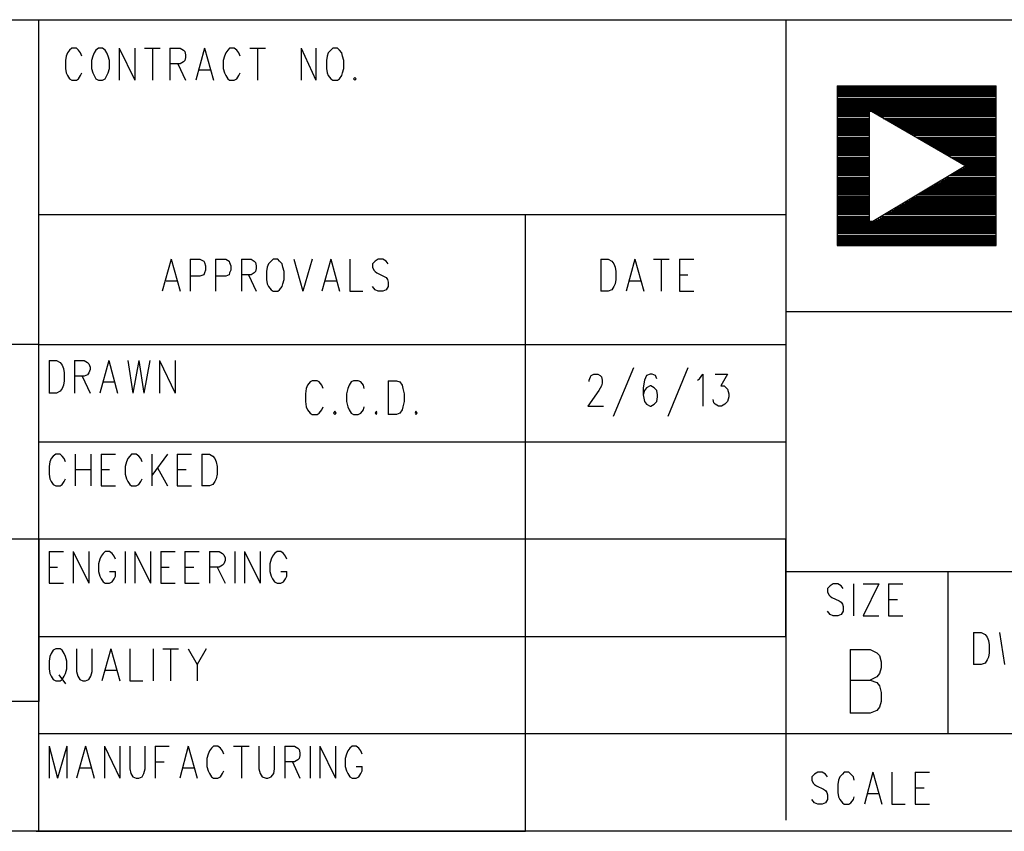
# Model space of a CAD drawing. Extents: x 11.9 to 28.1, y 10.8 to 21.2.
# Tile 7 of 27: x 24.4 to 25.9, y 10.8 to 12. Entities that reach past the tile are written whole.
import ezdxf

# ---------------------------------------------------------------- set-up
doc = ezdxf.new("R2010")
doc.units = 0
doc.header["$MEASUREMENT"] = 0
doc.layers.add('LAYNR1', color=2, linetype='Continuous')

msp = doc.modelspace()

# ---------------------------------------------------------------- linework, layer by layer
at = {"layer": 'LAYNR1', "color": 7}
for points in [[(23.389, 12.049), (28.093, 12.049)], [(24.442, 10.799), (24.442, 12.049)], [(25.593, 12.049), (25.593, 10.816)], [(24.508, 11.993), (24.506, 11.998), (24.503, 12.002), (24.5, 12.005), (24.493, 12.005), (24.489, 12.002), (24.486, 11.998), (24.484, 11.993)], [(24.534, 12.005), (24.53, 12.002), (24.527, 11.998), (24.525, 11.993)], [(24.549, 11.993), (24.547, 11.998), (24.544, 12.002), (24.54, 12.005), (24.534, 12.005)], [(24.566, 12.005), (24.566, 11.956)], [(24.566, 12.005), (24.59, 11.956)], [(24.59, 12.005), (24.59, 11.956)], [(24.605, 12.005), (24.629, 12.005)], [(24.617, 12.005), (24.617, 11.956)], [(24.644, 12.005), (24.644, 11.956)], [(24.644, 12.005), (24.66, 12.005), (24.665, 12.002), (24.667, 12), (24.668, 11.995), (24.668, 11.991), (24.667, 11.986), (24.665, 11.984), (24.66, 11.981), (24.644, 11.981)], [(24.697, 12.005), (24.684, 11.956)], [(24.697, 12.005), (24.711, 11.956)], [(24.752, 11.993), (24.75, 11.998), (24.747, 12.002), (24.743, 12.005), (24.736, 12.005), (24.733, 12.002), (24.73, 11.998), (24.728, 11.993)], [(24.767, 12.005), (24.791, 12.005)], [(24.779, 12.005), (24.779, 11.956)], [(24.846, 12.005), (24.846, 11.956)], [(24.846, 12.005), (24.869, 11.956)], [(24.869, 12.005), (24.869, 11.956)], [(24.895, 12.005), (24.892, 12.002), (24.888, 11.998), (24.886, 11.993)], [(24.91, 11.993), (24.909, 11.998), (24.905, 12.002), (24.902, 12.005), (24.895, 12.005)], [(24.484, 11.993), (24.483, 11.986), (24.483, 11.974)], [(24.525, 11.993), (24.523, 11.986), (24.523, 11.974)], [(24.551, 11.974), (24.551, 11.986), (24.549, 11.993)], [(24.728, 11.993), (24.726, 11.986), (24.726, 11.974)], [(24.886, 11.993), (24.885, 11.986), (24.885, 11.974)], [(24.912, 11.974), (24.912, 11.986), (24.91, 11.993)], [(24.483, 11.974), (24.484, 11.967), (24.486, 11.963), (24.489, 11.958), (24.493, 11.956)], [(24.523, 11.974), (24.525, 11.967), (24.527, 11.963), (24.53, 11.958), (24.534, 11.956)], [(24.54, 11.956), (24.544, 11.958), (24.547, 11.963), (24.549, 11.967), (24.551, 11.974)], [(24.656, 11.981), (24.668, 11.956)], [(24.689, 11.972), (24.706, 11.972)], [(24.726, 11.974), (24.728, 11.967), (24.73, 11.963), (24.733, 11.958), (24.736, 11.956)], [(24.885, 11.974), (24.886, 11.967), (24.888, 11.963), (24.892, 11.958), (24.895, 11.956)], [(24.902, 11.956), (24.905, 11.958), (24.909, 11.963), (24.91, 11.967), (24.912, 11.974)], [(24.493, 11.956), (24.5, 11.956)], [(24.5, 11.956), (24.503, 11.958), (24.506, 11.963), (24.508, 11.967)], [(24.534, 11.956), (24.54, 11.956)], [(24.736, 11.956), (24.743, 11.956)], [(24.743, 11.956), (24.747, 11.958), (24.75, 11.963), (24.752, 11.967)], [(24.895, 11.956), (24.902, 11.956)], [(24.929, 11.96), (24.927, 11.958), (24.929, 11.956)], [(24.929, 11.956), (24.931, 11.958), (24.929, 11.96)], [(25.672, 11.947), (25.672, 11.701), (25.917, 11.701), (25.917, 11.947)], [(25.672, 11.947), (25.917, 11.947)], [(25.672, 11.945), (25.917, 11.945)], [(25.672, 11.943), (25.917, 11.943)], [(25.672, 11.941), (25.917, 11.941)], [(25.672, 11.939), (25.917, 11.939)], [(25.672, 11.937), (25.917, 11.937)], [(25.672, 11.935), (25.917, 11.935)], [(25.672, 11.933), (25.917, 11.933)], [(25.672, 11.931), (25.917, 11.931)], [(25.672, 11.928), (25.917, 11.928)], [(25.672, 11.926), (25.917, 11.926)], [(25.672, 11.924), (25.917, 11.924)], [(25.672, 11.922), (25.917, 11.922)], [(25.672, 11.92), (25.917, 11.92)], [(25.672, 11.918), (25.917, 11.918)], [(25.672, 11.916), (25.917, 11.916)], [(25.672, 11.914), (25.917, 11.914)], [(25.672, 11.912), (25.917, 11.912)], [(25.672, 11.91), (25.917, 11.91)], [(25.672, 11.908), (25.722, 11.908)], [(25.672, 11.906), (25.722, 11.906)], [(25.672, 11.904), (25.722, 11.904)], [(25.672, 11.902), (25.722, 11.902)], [(25.672, 11.9), (25.722, 11.9)], [(25.672, 11.897), (25.722, 11.897)], [(25.672, 11.895), (25.722, 11.895)], [(25.725, 11.908), (25.917, 11.908)], [(25.729, 11.906), (25.917, 11.906)], [(25.733, 11.904), (25.917, 11.904)], [(25.736, 11.902), (25.917, 11.902)], [(25.74, 11.9), (25.917, 11.9)], [(25.743, 11.897), (25.917, 11.897)], [(25.747, 11.895), (25.917, 11.895)], [(25.672, 11.893), (25.722, 11.893)], [(25.672, 11.891), (25.722, 11.891)], [(25.672, 11.889), (25.722, 11.889)], [(25.672, 11.887), (25.722, 11.887)], [(25.672, 11.885), (25.722, 11.885)], [(25.672, 11.883), (25.722, 11.883)], [(25.672, 11.881), (25.722, 11.881)], [(25.672, 11.879), (25.722, 11.879)], [(25.751, 11.893), (25.917, 11.893)], [(25.754, 11.891), (25.917, 11.891)], [(25.758, 11.889), (25.917, 11.889)], [(25.762, 11.887), (25.917, 11.887)], [(25.765, 11.885), (25.917, 11.885)], [(25.768, 11.883), (25.917, 11.883)], [(25.772, 11.881), (25.917, 11.881)], [(25.776, 11.879), (25.917, 11.879)], [(25.672, 11.877), (25.722, 11.877)], [(25.672, 11.875), (25.722, 11.875)], [(25.672, 11.873), (25.722, 11.873)], [(25.672, 11.871), (25.722, 11.871)], [(25.672, 11.868), (25.722, 11.868)], [(25.672, 11.866), (25.722, 11.866)], [(25.672, 11.864), (25.722, 11.864)], [(25.779, 11.877), (25.917, 11.877)], [(25.783, 11.875), (25.917, 11.875)], [(25.786, 11.873), (25.917, 11.873)], [(25.79, 11.871), (25.917, 11.871)], [(25.794, 11.868), (25.917, 11.868)], [(25.797, 11.866), (25.917, 11.866)], [(25.801, 11.864), (25.917, 11.864)], [(25.672, 11.862), (25.722, 11.862)], [(25.672, 11.86), (25.722, 11.86)], [(25.672, 11.858), (25.722, 11.858)], [(25.672, 11.856), (25.722, 11.856)], [(25.672, 11.854), (25.722, 11.854)], [(25.672, 11.852), (25.722, 11.852)], [(25.672, 11.85), (25.722, 11.85)], [(25.672, 11.848), (25.722, 11.848)], [(25.805, 11.862), (25.917, 11.862)], [(25.808, 11.86), (25.917, 11.86)], [(25.812, 11.858), (25.917, 11.858)], [(25.815, 11.856), (25.917, 11.856)], [(25.818, 11.854), (25.917, 11.854)], [(25.822, 11.852), (25.917, 11.852)], [(25.826, 11.85), (25.917, 11.85)], [(25.829, 11.848), (25.917, 11.848)], [(25.672, 11.846), (25.722, 11.846)], [(25.672, 11.844), (25.722, 11.844)], [(25.672, 11.842), (25.722, 11.842)], [(25.672, 11.84), (25.722, 11.84)], [(25.672, 11.837), (25.722, 11.837)], [(25.672, 11.835), (25.722, 11.835)], [(25.672, 11.833), (25.722, 11.833)], [(25.833, 11.846), (25.917, 11.846)], [(25.836, 11.844), (25.917, 11.844)], [(25.84, 11.842), (25.917, 11.842)], [(25.844, 11.84), (25.917, 11.84)], [(25.847, 11.837), (25.917, 11.837)], [(25.851, 11.835), (25.917, 11.835)], [(25.854, 11.833), (25.917, 11.833)], [(25.672, 11.831), (25.722, 11.831)], [(25.672, 11.829), (25.722, 11.829)], [(25.672, 11.827), (25.722, 11.827)], [(25.672, 11.825), (25.722, 11.825)], [(25.672, 11.823), (25.722, 11.823)], [(25.672, 11.821), (25.722, 11.821)], [(25.672, 11.819), (25.722, 11.819)], [(25.858, 11.831), (25.917, 11.831)], [(25.861, 11.829), (25.917, 11.829)], [(25.862, 11.819), (25.917, 11.819)], [(25.864, 11.827), (25.917, 11.827)], [(25.866, 11.821), (25.917, 11.821)], [(25.868, 11.825), (25.917, 11.825)], [(25.869, 11.823), (25.917, 11.823)], [(25.672, 11.817), (25.722, 11.817)], [(25.672, 11.815), (25.722, 11.815)], [(25.672, 11.813), (25.722, 11.813)], [(25.672, 11.811), (25.722, 11.811)], [(25.672, 11.809), (25.722, 11.809)], [(25.672, 11.806), (25.722, 11.806)], [(25.672, 11.804), (25.722, 11.804)], [(25.838, 11.804), (25.917, 11.804)], [(25.841, 11.806), (25.917, 11.806)], [(25.845, 11.809), (25.917, 11.809)], [(25.848, 11.811), (25.917, 11.811)], [(25.851, 11.813), (25.917, 11.813)], [(25.855, 11.815), (25.917, 11.815)], [(25.858, 11.817), (25.917, 11.817)], [(25.672, 11.802), (25.722, 11.802)], [(25.672, 11.8), (25.722, 11.8)], [(25.672, 11.798), (25.722, 11.798)], [(25.672, 11.796), (25.722, 11.796)], [(25.672, 11.794), (25.722, 11.794)], [(25.672, 11.792), (25.722, 11.792)], [(25.672, 11.79), (25.722, 11.79)], [(25.672, 11.788), (25.722, 11.788)], [(25.81, 11.788), (25.917, 11.788)], [(25.813, 11.79), (25.917, 11.79)], [(25.817, 11.792), (25.917, 11.792)], [(25.821, 11.794), (25.917, 11.794)], [(25.824, 11.796), (25.917, 11.796)], [(25.828, 11.798), (25.917, 11.798)], [(25.831, 11.8), (25.917, 11.8)], [(25.834, 11.802), (25.917, 11.802)], [(25.672, 11.786), (25.722, 11.786)], [(25.672, 11.784), (25.722, 11.784)], [(25.672, 11.782), (25.722, 11.782)], [(25.672, 11.78), (25.722, 11.78)], [(25.672, 11.777), (25.722, 11.777)], [(25.672, 11.775), (25.722, 11.775)], [(25.672, 11.773), (25.722, 11.773)], [(25.786, 11.773), (25.917, 11.773)], [(25.789, 11.775), (25.917, 11.775)], [(25.793, 11.777), (25.917, 11.777)], [(25.796, 11.78), (25.917, 11.78)], [(25.8, 11.782), (25.917, 11.782)], [(25.803, 11.784), (25.917, 11.784)], [(25.807, 11.786), (25.917, 11.786)], [(25.672, 11.771), (25.722, 11.771)], [(25.672, 11.769), (25.722, 11.769)], [(25.672, 11.767), (25.722, 11.767)], [(25.672, 11.765), (25.722, 11.765)], [(25.672, 11.763), (25.722, 11.763)], [(25.672, 11.761), (25.722, 11.761)], [(25.672, 11.759), (25.722, 11.759)], [(25.672, 11.757), (25.722, 11.757)], [(25.76, 11.757), (25.917, 11.757)], [(25.762, 11.759), (25.917, 11.759)], [(25.766, 11.761), (25.917, 11.761)], [(25.769, 11.763), (25.917, 11.763)], [(25.772, 11.765), (25.917, 11.765)], [(25.776, 11.767), (25.917, 11.767)], [(25.779, 11.769), (25.917, 11.769)], [(25.783, 11.771), (25.917, 11.771)], [(24.442, 11.749), (25.593, 11.749)], [(25.192, 10.799), (25.192, 11.749)], [(25.672, 11.755), (25.722, 11.755)], [(25.672, 11.753), (25.722, 11.753)], [(25.672, 11.751), (25.722, 11.751)], [(25.672, 11.749), (25.722, 11.749)], [(25.672, 11.746), (25.722, 11.746)], [(25.672, 11.744), (25.722, 11.744)], [(25.672, 11.742), (25.722, 11.742)], [(25.735, 11.742), (25.917, 11.742)], [(25.738, 11.744), (25.917, 11.744)], [(25.741, 11.746), (25.917, 11.746)], [(25.745, 11.749), (25.917, 11.749)], [(25.748, 11.751), (25.917, 11.751)], [(25.752, 11.753), (25.917, 11.753)], [(25.756, 11.755), (25.917, 11.755)], [(25.672, 11.74), (25.722, 11.74)], [(25.672, 11.738), (25.917, 11.738)], [(25.672, 11.736), (25.917, 11.736)], [(25.672, 11.734), (25.917, 11.734)], [(25.672, 11.732), (25.917, 11.732)], [(25.672, 11.73), (25.917, 11.73)], [(25.672, 11.728), (25.917, 11.728)], [(25.731, 11.74), (25.917, 11.74)], [(25.672, 11.726), (25.917, 11.726)], [(25.672, 11.724), (25.917, 11.724)], [(25.672, 11.722), (25.917, 11.722)], [(25.672, 11.72), (25.917, 11.72)], [(25.672, 11.717), (25.917, 11.717)], [(25.672, 11.715), (25.917, 11.715)], [(25.672, 11.713), (25.917, 11.713)], [(25.672, 11.711), (25.917, 11.711)], [(25.672, 11.709), (25.917, 11.709)], [(25.672, 11.707), (25.917, 11.707)], [(25.672, 11.705), (25.917, 11.705)], [(25.672, 11.703), (25.917, 11.703)], [(25.672, 11.701), (25.917, 11.701)], [(24.646, 11.68), (24.632, 11.631)], [(24.646, 11.68), (24.66, 11.631)], [(24.675, 11.68), (24.675, 11.631)], [(24.675, 11.68), (24.69, 11.68), (24.696, 11.677), (24.697, 11.675), (24.699, 11.67), (24.699, 11.663), (24.697, 11.659), (24.696, 11.656), (24.69, 11.654), (24.675, 11.654)], [(24.714, 11.68), (24.714, 11.631)], [(24.714, 11.68), (24.73, 11.68), (24.735, 11.677), (24.736, 11.675), (24.738, 11.67), (24.738, 11.663), (24.736, 11.659), (24.735, 11.656), (24.73, 11.654), (24.714, 11.654)], [(24.754, 11.68), (24.754, 11.631)], [(24.754, 11.68), (24.769, 11.68), (24.774, 11.677), (24.776, 11.675), (24.777, 11.67), (24.777, 11.666), (24.776, 11.661), (24.774, 11.659), (24.769, 11.656), (24.754, 11.656)], [(24.794, 11.668), (24.793, 11.661), (24.793, 11.649)], [(24.803, 11.68), (24.8, 11.677), (24.796, 11.673), (24.794, 11.668)], [(24.818, 11.668), (24.817, 11.673), (24.813, 11.677), (24.81, 11.68), (24.803, 11.68)], [(24.82, 11.649), (24.82, 11.661), (24.818, 11.668)], [(24.835, 11.68), (24.849, 11.631)], [(24.863, 11.68), (24.849, 11.631)], [(24.892, 11.68), (24.878, 11.631)], [(24.892, 11.68), (24.905, 11.631)], [(24.921, 11.68), (24.921, 11.631)], [(24.98, 11.673), (24.977, 11.677), (24.972, 11.68), (24.965, 11.68), (24.96, 11.677), (24.956, 11.673), (24.956, 11.668)], [(24.956, 11.668), (24.958, 11.663), (24.96, 11.661), (24.963, 11.659), (24.973, 11.654), (24.977, 11.652), (24.979, 11.649)], [(25.308, 11.68), (25.308, 11.631)], [(25.308, 11.68), (25.319, 11.68), (25.325, 11.677), (25.328, 11.673), (25.33, 11.668)], [(25.33, 11.668), (25.331, 11.661), (25.331, 11.649)], [(25.36, 11.68), (25.347, 11.631)], [(25.36, 11.68), (25.374, 11.631)], [(25.389, 11.68), (25.413, 11.68)], [(25.401, 11.68), (25.401, 11.631)], [(25.429, 11.68), (25.429, 11.631)], [(25.429, 11.68), (25.451, 11.68)], [(24.765, 11.656), (24.777, 11.631)], [(25.429, 11.656), (25.442, 11.656)], [(24.638, 11.647), (24.655, 11.647)], [(24.793, 11.649), (24.794, 11.642), (24.796, 11.638), (24.8, 11.633), (24.803, 11.631)], [(24.81, 11.631), (24.813, 11.633), (24.817, 11.638), (24.818, 11.642), (24.82, 11.649)], [(24.883, 11.647), (24.9, 11.647)], [(24.965, 11.631), (24.96, 11.633), (24.956, 11.638)], [(24.979, 11.649), (24.98, 11.645), (24.98, 11.638), (24.977, 11.633), (24.972, 11.631)], [(25.331, 11.649), (25.33, 11.642), (25.328, 11.638), (25.325, 11.633), (25.319, 11.631)], [(25.352, 11.647), (25.369, 11.647)], [(24.803, 11.631), (24.81, 11.631)], [(24.921, 11.631), (24.941, 11.631)], [(24.972, 11.631), (24.965, 11.631)], [(25.319, 11.631), (25.308, 11.631)], [(25.429, 11.631), (25.451, 11.631)], [(28.088, 11.599), (25.593, 11.599)], [(25.593, 11.599), (25.593, 11.199)], [(24.442, 11.549), (23.392, 11.549)], [(24.442, 11.549), (25.593, 11.549)], [(24.458, 11.524), (24.458, 11.474)], [(24.458, 11.524), (24.469, 11.524), (24.475, 11.521), (24.478, 11.517), (24.48, 11.512)], [(24.497, 11.524), (24.497, 11.474)], [(24.497, 11.524), (24.512, 11.524), (24.517, 11.521), (24.519, 11.519), (24.521, 11.514), (24.521, 11.51), (24.519, 11.505), (24.517, 11.502), (24.512, 11.5), (24.497, 11.5)], [(24.55, 11.524), (24.536, 11.474)], [(24.55, 11.524), (24.563, 11.474)], [(24.579, 11.524), (24.587, 11.474)], [(24.596, 11.524), (24.587, 11.474)], [(24.596, 11.524), (24.604, 11.474)], [(24.613, 11.524), (24.604, 11.474)], [(24.628, 11.524), (24.628, 11.474)], [(24.628, 11.524), (24.652, 11.474)], [(24.652, 11.524), (24.652, 11.474)], [(24.48, 11.512), (24.481, 11.505), (24.481, 11.493)], [(24.509, 11.5), (24.521, 11.474)], [(25.29, 11.492), (25.29, 11.494), (25.292, 11.499), (25.293, 11.501), (25.297, 11.503), (25.303, 11.503), (25.307, 11.501), (25.309, 11.499), (25.31, 11.494), (25.31, 11.489), (25.309, 11.485), (25.305, 11.478), (25.288, 11.454), (25.312, 11.454)], [(25.358, 11.513), (25.327, 11.438)], [(25.394, 11.496), (25.392, 11.501), (25.387, 11.503), (25.384, 11.503), (25.378, 11.501), (25.375, 11.494), (25.373, 11.482), (25.373, 11.471), (25.375, 11.461), (25.378, 11.457), (25.384, 11.454), (25.385, 11.454), (25.39, 11.457), (25.394, 11.461), (25.395, 11.468), (25.395, 11.471), (25.394, 11.478), (25.39, 11.482), (25.385, 11.485), (25.384, 11.485), (25.378, 11.482), (25.375, 11.478), (25.373, 11.471)], [(25.442, 11.513), (25.411, 11.438)], [(25.457, 11.494), (25.46, 11.496), (25.465, 11.503), (25.465, 11.454)], [(25.484, 11.503), (25.503, 11.503), (25.493, 11.485), (25.498, 11.485), (25.501, 11.482), (25.503, 11.48), (25.505, 11.473), (25.505, 11.468), (25.503, 11.461), (25.499, 11.457), (25.494, 11.454), (25.489, 11.454), (25.484, 11.457), (25.482, 11.459), (25.481, 11.464)], [(24.481, 11.493), (24.48, 11.486), (24.478, 11.481), (24.475, 11.477), (24.469, 11.474)], [(24.541, 11.491), (24.558, 11.491)], [(24.856, 11.486), (24.854, 11.481)], [(24.86, 11.491), (24.856, 11.486)], [(24.863, 11.493), (24.86, 11.491)], [(24.871, 11.493), (24.863, 11.493)], [(24.874, 11.491), (24.871, 11.493)], [(24.878, 11.486), (24.874, 11.491)], [(24.88, 11.481), (24.878, 11.486)], [(24.92, 11.486), (24.918, 11.481)], [(24.923, 11.491), (24.92, 11.486)], [(24.927, 11.493), (24.923, 11.491)], [(24.934, 11.493), (24.927, 11.493)], [(24.938, 11.491), (24.934, 11.493)], [(24.942, 11.486), (24.938, 11.491)], [(24.943, 11.481), (24.942, 11.486)], [(24.98, 11.493), (24.98, 11.441)], [(24.98, 11.493), (24.993, 11.493)], [(24.993, 11.493), (24.998, 11.491)], [(24.998, 11.491), (25.002, 11.486)], [(25.002, 11.486), (25.003, 11.481)], [(24.469, 11.474), (24.458, 11.474)], [(24.854, 11.481), (24.853, 11.473)], [(24.853, 11.473), (24.853, 11.461)], [(24.918, 11.481), (24.916, 11.473)], [(24.916, 11.473), (24.916, 11.461)], [(25.003, 11.481), (25.005, 11.473)], [(25.005, 11.473), (25.005, 11.461)], [(24.853, 11.461), (24.854, 11.453)], [(24.916, 11.461), (24.918, 11.453)], [(25.005, 11.461), (25.003, 11.453)], [(24.854, 11.453), (24.856, 11.448)], [(24.856, 11.448), (24.86, 11.443)], [(24.86, 11.443), (24.863, 11.441)], [(24.863, 11.441), (24.871, 11.441)], [(24.871, 11.441), (24.874, 11.443)], [(24.874, 11.443), (24.878, 11.448)], [(24.878, 11.448), (24.88, 11.453)], [(24.898, 11.446), (24.896, 11.443)], [(24.896, 11.443), (24.898, 11.441)], [(24.9, 11.443), (24.898, 11.446)], [(24.898, 11.441), (24.9, 11.443)], [(24.918, 11.453), (24.92, 11.448)], [(24.92, 11.448), (24.923, 11.443)], [(24.923, 11.443), (24.927, 11.441)], [(24.927, 11.441), (24.934, 11.441)], [(24.934, 11.441), (24.938, 11.443)], [(24.938, 11.443), (24.942, 11.448)], [(24.942, 11.448), (24.943, 11.453)], [(24.962, 11.446), (24.96, 11.443)], [(24.96, 11.443), (24.962, 11.441)], [(24.963, 11.443), (24.962, 11.446)], [(24.962, 11.441), (24.963, 11.443)], [(24.993, 11.441), (24.98, 11.441)], [(24.998, 11.443), (24.993, 11.441)], [(25.002, 11.448), (24.998, 11.443)], [(25.003, 11.453), (25.002, 11.448)], [(25.023, 11.446), (25.022, 11.443)], [(25.022, 11.443), (25.023, 11.441)], [(25.025, 11.443), (25.023, 11.446)], [(25.023, 11.441), (25.025, 11.443)], [(24.442, 11.399), (25.593, 11.399)], [(24.483, 11.368), (24.481, 11.373), (24.478, 11.377), (24.475, 11.38), (24.468, 11.38), (24.464, 11.377), (24.461, 11.373), (24.459, 11.368)], [(24.498, 11.38), (24.498, 11.331)], [(24.522, 11.38), (24.522, 11.331)], [(24.538, 11.38), (24.538, 11.331)], [(24.538, 11.38), (24.56, 11.38)], [(24.601, 11.368), (24.599, 11.373), (24.596, 11.377), (24.592, 11.38), (24.585, 11.38), (24.582, 11.377), (24.579, 11.373), (24.577, 11.368)], [(24.616, 11.38), (24.616, 11.331)], [(24.64, 11.38), (24.616, 11.347)], [(24.655, 11.38), (24.655, 11.331)], [(24.655, 11.38), (24.677, 11.38)], [(24.693, 11.38), (24.693, 11.331)], [(24.693, 11.38), (24.705, 11.38), (24.71, 11.377), (24.713, 11.373), (24.715, 11.368)], [(24.459, 11.368), (24.458, 11.361), (24.458, 11.349)], [(24.577, 11.368), (24.575, 11.361), (24.575, 11.349)], [(24.715, 11.368), (24.717, 11.361), (24.717, 11.349)], [(24.458, 11.349), (24.459, 11.342), (24.461, 11.338), (24.464, 11.333), (24.468, 11.331)], [(24.498, 11.356), (24.522, 11.356)], [(24.538, 11.356), (24.551, 11.356)], [(24.575, 11.349), (24.577, 11.342), (24.579, 11.338), (24.582, 11.333), (24.585, 11.331)], [(24.625, 11.359), (24.64, 11.331)], [(24.655, 11.356), (24.669, 11.356)], [(24.717, 11.349), (24.715, 11.342), (24.713, 11.338), (24.71, 11.333), (24.705, 11.331)], [(24.475, 11.331), (24.478, 11.333), (24.481, 11.338), (24.483, 11.342)], [(24.592, 11.331), (24.596, 11.333), (24.599, 11.338), (24.601, 11.342)], [(24.468, 11.331), (24.475, 11.331)], [(24.538, 11.331), (24.56, 11.331)], [(24.585, 11.331), (24.592, 11.331)], [(24.655, 11.331), (24.677, 11.331)], [(24.705, 11.331), (24.693, 11.331)], [(24.442, 11.249), (23.392, 11.249)], [(25.593, 11.249), (24.442, 11.249)], [(24.442, 11.249), (24.442, 10.999)], [(25.593, 11.099), (25.593, 11.249)], [(24.458, 11.23), (24.458, 11.181)], [(24.458, 11.23), (24.48, 11.23)], [(24.495, 11.23), (24.495, 11.181)], [(24.495, 11.23), (24.519, 11.181)], [(24.519, 11.23), (24.519, 11.181)], [(24.56, 11.218), (24.558, 11.223), (24.555, 11.227), (24.551, 11.23), (24.544, 11.23), (24.541, 11.227), (24.538, 11.223), (24.536, 11.218)], [(24.575, 11.23), (24.575, 11.181)], [(24.59, 11.23), (24.59, 11.181)], [(24.59, 11.23), (24.614, 11.181)], [(24.614, 11.23), (24.614, 11.181)], [(24.63, 11.23), (24.63, 11.181)], [(24.63, 11.23), (24.652, 11.23)], [(24.667, 11.23), (24.667, 11.181)], [(24.667, 11.23), (24.689, 11.23)], [(24.705, 11.23), (24.705, 11.181)], [(24.705, 11.23), (24.72, 11.23), (24.725, 11.227), (24.727, 11.225), (24.729, 11.22), (24.729, 11.216), (24.727, 11.211), (24.725, 11.209), (24.72, 11.206), (24.705, 11.206)], [(24.744, 11.23), (24.744, 11.181)], [(24.759, 11.23), (24.759, 11.181)], [(24.759, 11.23), (24.783, 11.181)], [(24.783, 11.23), (24.783, 11.181)], [(24.824, 11.218), (24.822, 11.223), (24.819, 11.227), (24.815, 11.23), (24.809, 11.23), (24.805, 11.227), (24.802, 11.223), (24.8, 11.218)], [(24.536, 11.218), (24.534, 11.211), (24.534, 11.199)], [(24.8, 11.218), (24.798, 11.211), (24.798, 11.199)], [(24.458, 11.206), (24.471, 11.206)], [(24.534, 11.199), (24.536, 11.192), (24.538, 11.188), (24.541, 11.183), (24.544, 11.181)], [(24.551, 11.181), (24.555, 11.183), (24.558, 11.188), (24.56, 11.192), (24.56, 11.199)], [(24.551, 11.199), (24.56, 11.199)], [(24.63, 11.206), (24.643, 11.206)], [(24.667, 11.206), (24.681, 11.206)], [(24.717, 11.206), (24.729, 11.181)], [(24.798, 11.199), (24.8, 11.192), (24.802, 11.188), (24.805, 11.183), (24.809, 11.181)], [(24.815, 11.181), (24.819, 11.183), (24.822, 11.188), (24.824, 11.192), (24.824, 11.199)], [(24.815, 11.199), (24.824, 11.199)], [(25.593, 11.199), (28.093, 11.199)], [(25.843, 10.949), (25.843, 11.199)], [(24.458, 11.181), (24.48, 11.181)], [(24.544, 11.181), (24.551, 11.181)], [(24.63, 11.181), (24.652, 11.181)], [(24.667, 11.181), (24.689, 11.181)], [(24.809, 11.181), (24.815, 11.181)], [(25.681, 11.173), (25.678, 11.177), (25.673, 11.18), (25.666, 11.18), (25.661, 11.177), (25.657, 11.173), (25.657, 11.168)], [(25.657, 11.168), (25.659, 11.163), (25.661, 11.161), (25.664, 11.159), (25.675, 11.154), (25.678, 11.152), (25.68, 11.149)], [(25.697, 11.18), (25.697, 11.131)], [(25.736, 11.18), (25.712, 11.131)], [(25.712, 11.18), (25.736, 11.18)], [(25.751, 11.18), (25.751, 11.131)], [(25.751, 11.18), (25.773, 11.18)], [(25.751, 11.156), (25.765, 11.156)], [(25.666, 11.131), (25.661, 11.133), (25.657, 11.138)], [(25.68, 11.149), (25.681, 11.145), (25.681, 11.138), (25.678, 11.133), (25.673, 11.131)], [(25.673, 11.131), (25.666, 11.131)], [(25.712, 11.131), (25.736, 11.131)], [(25.751, 11.131), (25.773, 11.131)], [(25.882, 11.105), (25.882, 11.056)], [(25.882, 11.105), (25.894, 11.105), (25.9, 11.102), (25.903, 11.098), (25.905, 11.093)], [(25.922, 11.105), (25.93, 11.056)], [(24.442, 10.949), (24.442, 11.099)], [(24.442, 11.099), (25.593, 11.099)], [(25.905, 11.093), (25.906, 11.086), (25.906, 11.074)], [(24.468, 11.08), (24.464, 11.078), (24.461, 11.073), (24.459, 11.068)], [(24.483, 11.068), (24.481, 11.073), (24.478, 11.078), (24.475, 11.08), (24.468, 11.08)], [(24.5, 11.08), (24.5, 11.045), (24.502, 11.038), (24.505, 11.033), (24.51, 11.031)], [(24.514, 11.031), (24.519, 11.033), (24.522, 11.038), (24.524, 11.045), (24.524, 11.08)], [(24.553, 11.08), (24.539, 11.031)], [(24.553, 11.08), (24.567, 11.031)], [(24.582, 11.08), (24.582, 11.031)], [(24.618, 11.08), (24.618, 11.031)], [(24.633, 11.08), (24.657, 11.08)], [(24.645, 11.08), (24.645, 11.031)], [(24.672, 11.08), (24.686, 11.056), (24.686, 11.031)], [(24.7, 11.08), (24.686, 11.056)], [(25.692, 11.079), (25.692, 10.981)], [(25.692, 11.079), (25.723, 11.079), (25.733, 11.074)], [(24.459, 11.068), (24.458, 11.061), (24.458, 11.049)], [(24.485, 11.049), (24.485, 11.061), (24.483, 11.068)], [(25.733, 11.074), (25.737, 11.07), (25.74, 11.06), (25.74, 11.051), (25.737, 11.042), (25.733, 11.037)], [(25.906, 11.074), (25.905, 11.067), (25.903, 11.063), (25.9, 11.058), (25.894, 11.056)], [(24.458, 11.049), (24.459, 11.042), (24.461, 11.038), (24.464, 11.033), (24.468, 11.031)], [(24.475, 11.031), (24.478, 11.033), (24.481, 11.038), (24.483, 11.042), (24.485, 11.049)], [(24.544, 11.047), (24.561, 11.047)], [(25.894, 11.056), (25.882, 11.056)], [(24.468, 11.031), (24.475, 11.031)], [(24.473, 11.04), (24.483, 11.026)], [(24.51, 11.031), (24.514, 11.031)], [(24.582, 11.031), (24.602, 11.031)], [(25.692, 11.032), (25.723, 11.032), (25.733, 11.028), (25.737, 11.023), (25.74, 11.013), (25.74, 10.999)], [(25.733, 11.037), (25.723, 11.032)], [(24.442, 10.999), (23.389, 10.999)], [(25.74, 10.999), (25.737, 10.99), (25.733, 10.985), (25.723, 10.981)], [(25.723, 10.981), (25.692, 10.981)], [(28.093, 10.949), (24.442, 10.949)], [(24.458, 10.93), (24.458, 10.881)], [(24.458, 10.93), (24.471, 10.881)], [(24.485, 10.93), (24.471, 10.881)], [(24.485, 10.93), (24.485, 10.881)], [(24.514, 10.93), (24.5, 10.881)], [(24.514, 10.93), (24.527, 10.881)], [(24.543, 10.93), (24.543, 10.881)], [(24.543, 10.93), (24.567, 10.881)], [(24.567, 10.93), (24.567, 10.881)], [(24.582, 10.93), (24.582, 10.895), (24.584, 10.888), (24.587, 10.883), (24.592, 10.881)], [(24.596, 10.881), (24.601, 10.883), (24.604, 10.888), (24.606, 10.895), (24.606, 10.93)], [(24.621, 10.93), (24.621, 10.881)], [(24.621, 10.93), (24.643, 10.93)], [(24.672, 10.93), (24.659, 10.881)], [(24.672, 10.93), (24.686, 10.881)], [(24.727, 10.918), (24.725, 10.923), (24.722, 10.927), (24.718, 10.93), (24.711, 10.93), (24.708, 10.927), (24.705, 10.923), (24.703, 10.918)], [(24.742, 10.93), (24.766, 10.93)], [(24.754, 10.93), (24.754, 10.881)], [(24.781, 10.93), (24.781, 10.895), (24.783, 10.888), (24.786, 10.883), (24.792, 10.881)], [(24.795, 10.881), (24.8, 10.883), (24.804, 10.888), (24.805, 10.895), (24.805, 10.93)], [(24.821, 10.93), (24.821, 10.881)], [(24.821, 10.93), (24.836, 10.93), (24.841, 10.927), (24.843, 10.925), (24.844, 10.92), (24.844, 10.916), (24.843, 10.911), (24.841, 10.909), (24.836, 10.906), (24.821, 10.906)], [(24.86, 10.93), (24.86, 10.881)], [(24.875, 10.93), (24.875, 10.881)], [(24.875, 10.93), (24.899, 10.881)], [(24.899, 10.93), (24.899, 10.881)], [(24.94, 10.918), (24.938, 10.923), (24.935, 10.927), (24.931, 10.93), (24.925, 10.93), (24.921, 10.927), (24.918, 10.923), (24.916, 10.918)], [(24.703, 10.918), (24.701, 10.911), (24.701, 10.899)], [(24.916, 10.918), (24.914, 10.911), (24.914, 10.899)], [(24.505, 10.897), (24.522, 10.897)], [(24.621, 10.906), (24.635, 10.906)], [(24.664, 10.897), (24.681, 10.897)], [(24.701, 10.899), (24.703, 10.892), (24.705, 10.888), (24.708, 10.883), (24.711, 10.881)], [(24.718, 10.881), (24.722, 10.883), (24.725, 10.888), (24.727, 10.892)], [(24.833, 10.906), (24.844, 10.881)], [(24.914, 10.899), (24.916, 10.892), (24.918, 10.888), (24.921, 10.883), (24.925, 10.881)], [(24.931, 10.881), (24.935, 10.883), (24.938, 10.888), (24.94, 10.892), (24.94, 10.899)], [(24.931, 10.899), (24.94, 10.899)], [(24.592, 10.881), (24.596, 10.881)], [(24.711, 10.881), (24.718, 10.881)], [(24.792, 10.881), (24.795, 10.881)], [(24.925, 10.881), (24.931, 10.881)], [(25.657, 10.883), (25.654, 10.887), (25.649, 10.89), (25.642, 10.89), (25.637, 10.887), (25.633, 10.883), (25.633, 10.878)], [(25.633, 10.878), (25.635, 10.873), (25.637, 10.871), (25.64, 10.869), (25.651, 10.864), (25.654, 10.862), (25.656, 10.859)], [(25.674, 10.878), (25.673, 10.871), (25.673, 10.859)], [(25.698, 10.878), (25.697, 10.883), (25.693, 10.887), (25.69, 10.89), (25.683, 10.89), (25.68, 10.887), (25.676, 10.883), (25.674, 10.878)], [(25.727, 10.89), (25.714, 10.841)], [(25.727, 10.89), (25.741, 10.841)], [(25.756, 10.89), (25.756, 10.841)], [(25.792, 10.89), (25.792, 10.841)], [(25.792, 10.89), (25.814, 10.89)], [(25.792, 10.866), (25.806, 10.866)], [(25.642, 10.841), (25.637, 10.843), (25.633, 10.848)], [(25.656, 10.859), (25.657, 10.855), (25.657, 10.848), (25.654, 10.843), (25.649, 10.841)], [(25.673, 10.859), (25.674, 10.852), (25.676, 10.848), (25.68, 10.843), (25.683, 10.841)], [(25.69, 10.841), (25.693, 10.843), (25.697, 10.848), (25.698, 10.852)], [(25.719, 10.857), (25.736, 10.857)], [(25.649, 10.841), (25.642, 10.841)], [(25.683, 10.841), (25.69, 10.841)], [(25.756, 10.841), (25.777, 10.841)], [(25.792, 10.841), (25.814, 10.841)], [(28.093, 10.799), (11.892, 10.799)], [(28.088, 10.799), (23.389, 10.799)], [(24.438, 10.799), (25.192, 10.799)]]:
    msp.add_lwpolyline(points, dxfattribs=at)
msp.add_lwpolyline([(25.722, 11.738), (25.722, 11.908), (25.725, 11.908), (25.87, 11.824), (25.727, 11.738), (25.722, 11.738)], close=True, dxfattribs=at)

doc.saveas('drawing.dxf')
